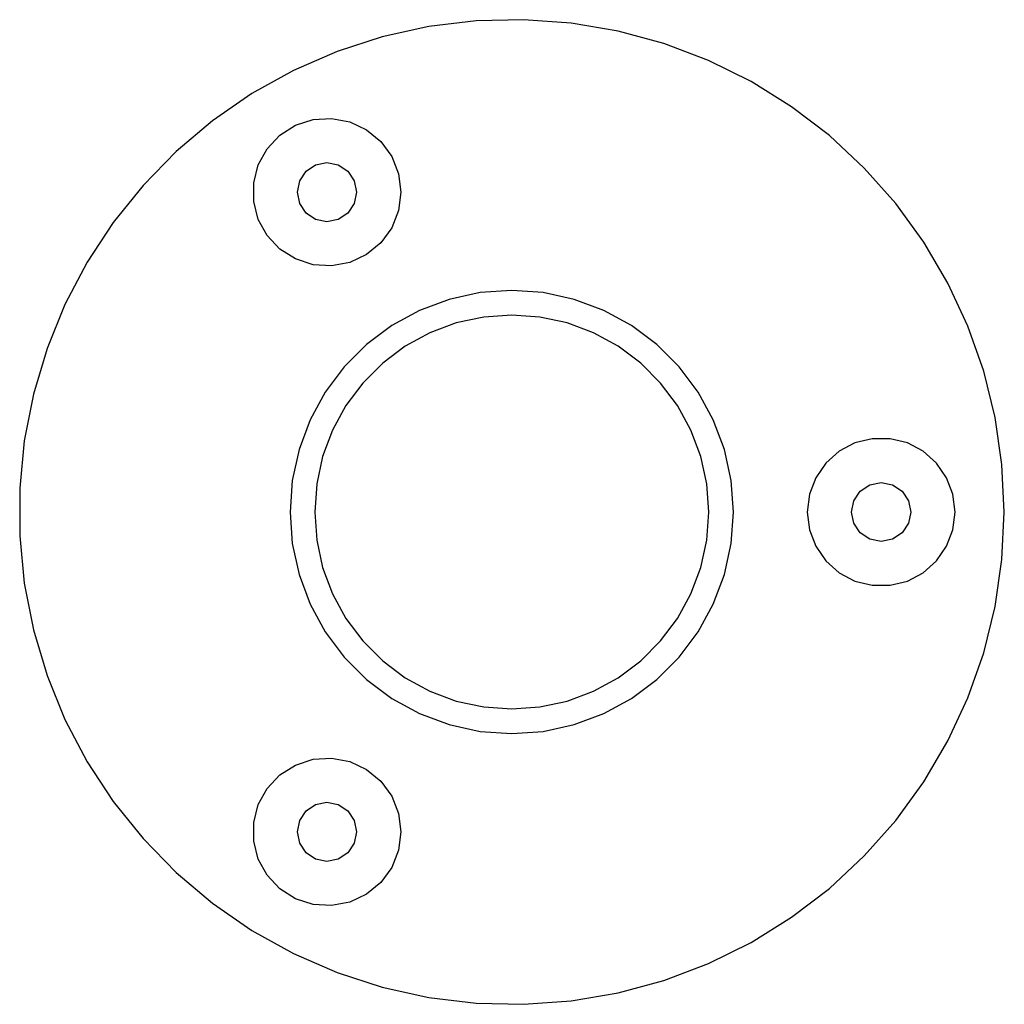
# Model space of a CAD drawing. Header units: millimetres. Extents: x -100 to 7040, y -375 to 1062.
# Tile 1 of 6: x -100 to 100, y -100 to 100. Entities that reach past the tile are written whole.
import ezdxf

# ---------------------------------------------------------------- set-up
doc = ezdxf.new("R2010")
doc.units = ezdxf.units.MM
doc.layers.add('TOP', color=7, linetype='Continuous')

msp = doc.modelspace()

# ---------------------------------------------------------------- linework, layer by layer
at = {"layer": 'TOP'}
for points in [[(100, 0), (99.53, 9.65), (98.14, 19.21), (95.82, 28.59), (92.62, 37.71), (88.55, 46.47), (83.65, 54.8), (77.97, 62.62), (71.56, 69.85), (64.48, 76.43), (56.81, 82.3), (48.6, 87.4), (39.94, 91.68), (30.9, 95.11), (21.58, 97.64), (12.05, 99.27), (2.42, 99.97), (-7.24, 99.74), (-16.84, 98.57), (-26.27, 96.49), (-35.46, 93.5), (-44.32, 89.64), (-52.76, 84.95), (-60.72, 79.46), (-68.1, 73.23), (-74.85, 66.31), (-80.9, 58.78), (-86.2, 50.7), (-90.69, 42.14), (-94.33, 33.19), (-97.09, 23.93), (-98.95, 14.45), (-99.88, 4.83), (-99.88, -4.83), (-98.95, -14.45), (-97.09, -23.93), (-94.33, -33.19), (-90.69, -42.14), (-86.2, -50.7), (-80.9, -58.78), (-74.85, -66.31), (-68.1, -73.23), (-60.72, -79.46), (-52.76, -84.95), (-44.32, -89.64), (-35.46, -93.5), (-26.27, -96.49), (-16.84, -98.57), (-7.24, -99.74), (2.42, -99.97), (12.05, -99.27), (21.58, -97.64), (30.9, -95.11), (39.94, -91.68), (48.6, -87.4), (56.81, -82.3), (64.48, -76.43), (71.56, -69.85), (77.97, -62.62), (83.65, -54.8), (88.55, -46.47), (92.62, -37.71), (95.82, -28.59), (98.14, -19.21), (99.53, -9.65), (100, 0)], [(-22.5, 64.95), (-22.97, 61.22), (-24.36, 57.73), (-26.57, 54.68), (-29.46, 52.29), (-32.86, 50.69), (-36.56, 49.98), (-40.31, 50.22), (-43.89, 51.38), (-47.06, 53.39), (-49.64, 56.14), (-51.45, 59.43), (-52.38, 63.07), (-52.38, 66.83), (-51.45, 70.47), (-49.64, 73.77), (-47.06, 76.51), (-43.89, 78.52), (-40.31, 79.69), (-36.56, 79.92), (-32.86, 79.22), (-29.46, 77.62), (-26.57, 75.22), (-24.36, 72.18), (-22.97, 68.68), (-22.5, 64.95)], [(-31.5, 64.95), (-31.96, 62.66), (-33.26, 60.71), (-35.2, 59.41), (-37.5, 58.95), (-39.8, 59.41), (-41.74, 60.71), (-43.04, 62.66), (-43.5, 64.95), (-43.04, 67.25), (-41.74, 69.19), (-39.8, 70.5), (-37.5, 70.95), (-35.2, 70.5), (-33.26, 69.19), (-31.96, 67.25), (-31.5, 64.95)], [(45, 0), (44.54, 6.4), (43.18, 12.68), (40.93, 18.69), (37.86, 24.33), (34.01, 29.47), (29.47, 34.01), (24.33, 37.86), (18.69, 40.93), (12.68, 43.18), (6.4, 44.54), (0, 45), (-6.4, 44.54), (-12.68, 43.18), (-18.69, 40.93), (-24.33, 37.86), (-29.47, 34.01), (-34.01, 29.47), (-37.86, 24.33), (-40.93, 18.69), (-43.18, 12.68), (-44.54, 6.4), (-45, 0), (-44.54, -6.4), (-43.18, -12.68), (-40.93, -18.69), (-37.86, -24.33), (-34.01, -29.47), (-29.47, -34.01), (-24.33, -37.86), (-18.69, -40.93), (-12.68, -43.18), (-6.4, -44.54), (0, -45), (6.4, -44.54), (12.68, -43.18), (18.69, -40.93), (24.33, -37.86), (29.47, -34.01), (34.01, -29.47), (37.86, -24.33), (40.93, -18.69), (43.18, -12.68), (44.54, -6.4), (45, 0)], [(0, 40), (-5.69, 39.59), (-11.27, 38.38), (-16.62, 36.39), (-21.63, 33.65), (-26.19, 30.23), (-30.23, 26.19), (-33.65, 21.63), (-36.39, 16.62), (-38.38, 11.27), (-39.59, 5.69), (-40, 0)], [(40, 0), (39.59, 5.69), (38.38, 11.27), (36.39, 16.62), (33.65, 21.63), (30.23, 26.19), (26.19, 30.23), (21.63, 33.65), (16.62, 36.39), (11.27, 38.38), (5.69, 39.59), (0, 40)], [(90, 0), (89.56, 3.59), (88.28, 6.97), (86.23, 9.95), (83.52, 12.34), (80.32, 14.03), (76.81, 14.89), (73.19, 14.89), (69.68, 14.03), (66.48, 12.34), (63.77, 9.95), (61.72, 6.97), (60.44, 3.59), (60, 0)], [(81, 0), (80.54, -2.3), (79.24, -4.24), (77.3, -5.54), (75, -6), (72.7, -5.54), (70.76, -4.24), (69.46, -2.3), (69, 0), (69.46, 2.3), (70.76, 4.24), (72.7, 5.54), (75, 6), (77.3, 5.54), (79.24, 4.24), (80.54, 2.3), (81, 0)], [(-40, 0), (-39.59, -5.69), (-38.38, -11.27), (-36.39, -16.62), (-33.65, -21.63), (-30.23, -26.19), (-26.19, -30.23), (-21.63, -33.65), (-16.62, -36.39), (-11.27, -38.38), (-5.69, -39.59), (0, -40)], [(60, 0), (60.44, -3.59), (61.72, -6.97), (63.77, -9.95), (66.48, -12.34), (69.68, -14.03), (73.19, -14.89), (76.81, -14.89), (80.32, -14.03), (83.52, -12.34), (86.23, -9.95), (88.28, -6.97), (89.56, -3.59), (90, 0)], [(0, -40), (5.69, -39.59), (11.27, -38.38), (16.62, -36.39), (21.63, -33.65), (26.19, -30.23), (30.23, -26.19), (33.65, -21.63), (36.39, -16.62), (38.38, -11.27), (39.59, -5.69), (40, 0)], [(-22.5, -64.95), (-22.97, -68.68), (-24.36, -72.18), (-26.57, -75.22), (-29.46, -77.62), (-32.86, -79.22), (-36.56, -79.92), (-40.31, -79.69), (-43.89, -78.52), (-47.06, -76.51), (-49.64, -73.77), (-51.45, -70.47), (-52.38, -66.83), (-52.38, -63.07), (-51.45, -59.43), (-49.64, -56.14), (-47.06, -53.39), (-43.89, -51.38), (-40.31, -50.22), (-36.56, -49.98), (-32.86, -50.69), (-29.46, -52.29), (-26.57, -54.68), (-24.36, -57.73), (-22.97, -61.22), (-22.5, -64.95)], [(-31.5, -64.95), (-31.96, -67.25), (-33.26, -69.19), (-35.2, -70.5), (-37.5, -70.95), (-39.8, -70.5), (-41.74, -69.19), (-43.04, -67.25), (-43.5, -64.95), (-43.04, -62.66), (-41.74, -60.71), (-39.8, -59.41), (-37.5, -58.95), (-35.2, -59.41), (-33.26, -60.71), (-31.96, -62.66), (-31.5, -64.95)]]:
    msp.add_lwpolyline(points, dxfattribs=at)

doc.saveas('drawing.dxf')
